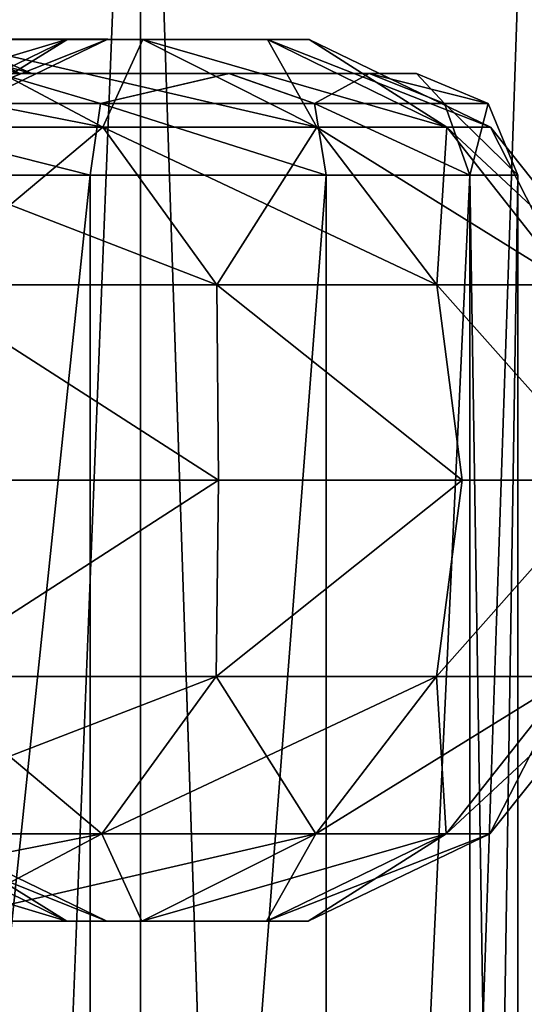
# Model space of a CAD drawing. Header units: metres. Extents: x -23 to 23, y -109 to 23.
# Tile 47 of 256: x 7.52 to 8.512, y -89.29 to -87.353. Entities that reach past the tile are written whole.
import ezdxf

# ---------------------------------------------------------------- set-up
doc = ezdxf.new("R2010")
doc.units = ezdxf.units.M
doc.layers.add('solid_509434_01', color=7, linetype='CONTINUOUS')

msp = doc.modelspace()

# ---------------------------------------------------------------- linework, layer by layer
at = {"layer": 'solid_509434_01'}
for points in [[(6.825164, -109.458969, 98.10862), (7.756783, -109.458969, 97.111214), (6.825531, -85.958969, 98.10836)], [(7.757113, -85.958969, 84.48912), (7.756783, -109.458969, 84.488785), (6.825164, -109.458969, 83.491379)], [(6.825531, -85.958969, 83.491638), (7.757113, -85.958969, 84.48912), (6.825164, -109.458969, 83.491379)], [(7.756783, -109.458969, 97.111214), (7.757113, -85.958969, 97.110878), (6.825531, -85.958969, 98.10836)], [(7.756783, -109.458969, 97.111214), (8.54393, -109.458969, 95.996208), (7.757113, -85.958969, 97.110878)], [(8.544194, -85.958969, 85.604164), (8.54393, -109.458969, 85.60379), (7.756783, -109.458969, 84.488785)], [(7.757113, -85.958969, 84.48912), (8.544194, -85.958969, 85.604164), (7.756783, -109.458969, 84.488785)], [(8.54393, -109.458969, 95.996208), (8.544194, -85.958969, 95.995842), (7.757113, -85.958969, 97.110878)], [(6.805078, -87.391548, 95.173355), (7.105357, -87.564133, 95.366333), (7.682892, -87.564133, 94.308662)], [(7.358206, -87.391548, 94.160378), (6.805078, -87.391548, 95.173355), (7.682892, -87.564133, 94.308662)], [(6.997558, -87.391106, 93.995674), (7.358206, -87.391548, 94.160378), (7.761542, -87.391548, 93.078995)], [(7.381125, -87.391106, 92.967293), (6.997558, -87.391106, 93.995674), (7.761542, -87.391548, 93.078995)], [(7.038271, -87.562889, 92.866623), (7.381125, -87.391106, 92.967293), (7.614434, -87.391106, 91.894791)], [(7.260743, -87.562889, 91.843941), (7.038271, -87.562889, 92.866623), (7.614434, -87.391106, 91.894791)], [(7.358206, -87.391548, 87.439621), (7.682892, -87.564133, 87.291344), (7.105357, -87.564133, 86.233665)], [(7.260743, -87.562889, 91.843941), (7.614434, -87.391106, 91.894791), (7.692735, -87.391106, 90.800003)], [(7.260743, -87.562889, 91.843941), (7.692735, -87.391106, 90.800003), (7.335406, -87.562889, 90.800003)], [(7.260743, -87.562889, 89.756065), (7.335406, -87.562889, 90.800003), (7.614434, -87.391106, 89.705208)], [(7.260743, -87.562889, 89.756065), (7.614434, -87.391106, 89.705208), (7.381125, -87.391106, 88.632706)], [(7.313224, -87.394089, 89.697708), (7.519532, -87.458969, 90.20369), (7.543284, -87.458969, 90.800003)], [(7.313224, -87.394089, 89.697708), (7.543284, -87.458969, 90.800003), (7.395829, -87.394089, 90.800003)], [(7.313224, -87.394089, 89.697708), (7.449625, -87.458969, 89.614967), (7.519532, -87.458969, 90.20369)], [(7.614434, -87.391106, 89.705208), (7.335406, -87.562889, 90.800003), (7.692735, -87.391106, 90.800003)], [(7.381125, -87.391106, 88.632706), (7.761542, -87.391548, 88.521004), (7.358206, -87.391548, 87.439621)], [(7.358206, -87.391548, 94.160378), (7.682892, -87.564133, 94.308662), (8.104026, -87.564133, 93.179558)], [(7.761542, -87.391548, 93.078995), (7.358206, -87.391548, 94.160378), (8.104026, -87.564133, 93.179558)], [(7.358206, -87.391548, 87.439621), (7.761542, -87.391548, 88.521004), (7.682892, -87.564133, 87.291344)], [(7.381125, -87.391106, 92.967293), (7.761542, -87.391548, 93.078995), (8.006875, -87.391548, 91.951218)], [(7.614434, -87.391106, 91.894791), (7.381125, -87.391106, 92.967293), (8.006875, -87.391548, 91.951218)], [(7.381125, -87.391106, 88.632706), (7.614434, -87.391106, 89.705208), (7.761542, -87.391548, 88.521004)], [(7.395829, -87.394089, 90.800003), (7.543284, -87.458969, 90.800003), (7.519528, -87.458969, 91.396347)], [(7.614434, -87.391106, 91.894791), (8.006875, -87.391548, 91.951218), (8.089211, -87.391548, 90.800003)], [(7.614434, -87.391106, 91.894791), (8.089211, -87.391548, 90.800003), (7.692735, -87.391106, 90.800003)], [(7.614434, -87.391106, 89.705208), (7.692735, -87.391106, 90.800003), (8.006875, -87.391548, 89.648788)], [(7.614434, -87.391106, 89.705208), (8.006875, -87.391548, 89.648788), (7.761542, -87.391548, 88.521004)], [(7.761542, -87.391548, 88.521004), (8.104026, -87.564133, 88.420441), (7.682892, -87.564133, 87.291344)], [(8.006875, -87.391548, 89.648788), (7.692735, -87.391106, 90.800003), (8.089211, -87.391548, 90.800003)], [(7.761542, -87.391548, 93.078995), (8.104026, -87.564133, 93.179558), (8.360185, -87.564133, 92.002014)], [(8.006875, -87.391548, 91.951218), (7.761542, -87.391548, 93.078995), (8.360185, -87.564133, 92.002014)], [(7.761542, -87.391548, 88.521004), (8.006875, -87.391548, 89.648788), (8.104026, -87.564133, 88.420441)], [(8.006875, -87.391548, 91.951218), (8.360185, -87.564133, 92.002014), (8.446155, -87.564133, 90.800003)], [(8.006875, -87.391548, 91.951218), (8.446155, -87.564133, 90.800003), (8.089211, -87.391548, 90.800003)], [(8.006875, -87.391548, 89.648788), (8.089211, -87.391548, 90.800003), (8.360185, -87.564133, 89.597984)], [(8.006875, -87.391548, 89.648788), (8.360185, -87.564133, 89.597984), (8.104026, -87.564133, 88.420441)], [(8.360185, -87.564133, 89.597984), (8.089211, -87.391548, 90.800003), (8.446155, -87.564133, 90.800003)], [(7.931403, -87.458969, 93.245979), (6.717698, -87.458969, 94.231262), (7.171704, -87.458969, 93.138344)], [(7.931403, -87.458969, 93.245979), (7.478093, -87.458969, 94.401131), (6.717698, -87.458969, 94.231262)], [(7.93134, -87.458969, 88.353813), (7.171727, -87.458969, 88.461723), (6.717736, -87.458969, 87.368813)], [(7.477999, -87.458969, 87.198677), (7.93134, -87.458969, 88.353813), (6.717736, -87.458969, 87.368813)], [(7.101375, -87.517548, 86.236221), (7.678586, -87.517548, 87.293304), (7.477999, -87.458969, 87.198677)], [(7.678586, -87.517548, 94.306694), (7.101375, -87.517548, 95.363777), (7.478093, -87.458969, 94.401131)], [(8.207376, -87.458969, 92.036537), (7.171704, -87.458969, 93.138344), (7.449616, -87.458969, 91.985092)], [(8.207376, -87.458969, 92.036537), (7.931403, -87.458969, 93.245979), (7.171704, -87.458969, 93.138344)], [(8.207343, -87.458969, 89.563248), (7.449625, -87.458969, 89.614967), (7.171727, -87.458969, 88.461723)], [(7.93134, -87.458969, 88.353813), (8.207343, -87.458969, 89.563248), (7.171727, -87.458969, 88.461723)], [(8.207376, -87.458969, 92.036537), (7.449616, -87.458969, 91.985092), (7.519528, -87.458969, 91.396347)], [(8.3, -87.458969, 90.800003), (7.519532, -87.458969, 90.20369), (7.449625, -87.458969, 89.614967)], [(8.207343, -87.458969, 89.563248), (8.3, -87.458969, 90.800003), (7.449625, -87.458969, 89.614967)], [(7.678586, -87.517548, 87.293304), (7.93134, -87.458969, 88.353813), (7.477999, -87.458969, 87.198677)], [(7.678586, -87.517548, 94.306694), (7.478093, -87.458969, 94.401131), (7.931403, -87.458969, 93.245979)], [(8.207376, -87.458969, 92.036537), (7.519528, -87.458969, 91.396347), (7.543284, -87.458969, 90.800003)], [(8.3, -87.458969, 90.800003), (7.543284, -87.458969, 90.800003), (7.519532, -87.458969, 90.20369)], [(8.207376, -87.458969, 92.036537), (7.543284, -87.458969, 90.800003), (8.3, -87.458969, 90.800003)], [(7.678586, -87.517548, 87.293304), (8.099483, -87.517548, 88.421776), (7.93134, -87.458969, 88.353813)], [(8.099483, -87.517548, 93.178223), (7.678586, -87.517548, 94.306694), (7.931403, -87.458969, 93.245979)], [(8.099483, -87.517548, 88.421776), (8.207343, -87.458969, 89.563248), (7.93134, -87.458969, 88.353813)], [(8.099483, -87.517548, 93.178223), (7.931403, -87.458969, 93.245979), (8.207376, -87.458969, 92.036537)], [(8.099483, -87.517548, 88.421776), (8.355499, -87.517548, 89.598663), (8.207343, -87.458969, 89.563248)], [(8.355499, -87.517548, 92.001343), (8.099483, -87.517548, 93.178223), (8.207376, -87.458969, 92.036537)], [(8.441421, -87.517548, 90.800003), (8.3, -87.458969, 90.800003), (8.207343, -87.458969, 89.563248)], [(8.355499, -87.517548, 89.598663), (8.441421, -87.517548, 90.800003), (8.207343, -87.458969, 89.563248)], [(8.355499, -87.517548, 92.001343), (8.207376, -87.458969, 92.036537), (8.3, -87.458969, 90.800003)], [(8.355499, -87.517548, 92.001343), (8.3, -87.458969, 90.800003), (8.441421, -87.517548, 90.800003)], [(7.101375, -87.517548, 86.236221), (7.022638, -87.658966, 86.011208), (7.658023, -87.658966, 87.111549)], [(7.101375, -87.517548, 95.363777), (7.658024, -87.658966, 94.488449), (7.022644, -87.658966, 95.588783)], [(7.678586, -87.517548, 94.306694), (7.658024, -87.658966, 94.488449), (7.101375, -87.517548, 95.363777)], [(7.101375, -87.517548, 86.236221), (7.658023, -87.658966, 87.111549), (7.678586, -87.517548, 87.293304)], [(7.678586, -87.517548, 87.293304), (7.658023, -87.658966, 87.111549), (8.122324, -87.658966, 88.294434)], [(7.678586, -87.517548, 94.306694), (8.122325, -87.658966, 93.305565), (7.658024, -87.658966, 94.488449)], [(8.099483, -87.517548, 93.178223), (8.122325, -87.658966, 93.305565), (7.678586, -87.517548, 94.306694)], [(7.678586, -87.517548, 87.293304), (8.122324, -87.658966, 88.294434), (8.099483, -87.517548, 88.421776)], [(8.099483, -87.517548, 93.178223), (8.405032, -87.658966, 92.067055), (8.122325, -87.658966, 93.305565)], [(8.355499, -87.517548, 92.001343), (8.405032, -87.658966, 92.067055), (8.099483, -87.517548, 93.178223)], [(8.099483, -87.517548, 88.421776), (8.122324, -87.658966, 88.294434), (8.405031, -87.658966, 89.532936)], [(8.099483, -87.517548, 88.421776), (8.405031, -87.658966, 89.532936), (8.355499, -87.517548, 89.598663)], [(8.355499, -87.517548, 89.598663), (8.405031, -87.658966, 89.532936), (8.5, -87.658966, 90.800003)], [(8.355499, -87.517548, 89.598663), (8.5, -87.658966, 90.800003), (8.441421, -87.517548, 90.800003)], [(8.355499, -87.517548, 92.001343), (8.441421, -87.517548, 90.800003), (8.405032, -87.658966, 92.067055)], [(8.441421, -87.517548, 90.800003), (8.5, -87.658966, 90.800003), (8.405032, -87.658966, 92.067055)], [(7.105357, -87.564133, 95.366333), (7.312787, -87.874611, 95.499641), (7.907182, -87.874611, 94.411087)], [(7.682892, -87.564133, 94.308662), (7.105357, -87.564133, 95.366333), (7.907182, -87.874611, 94.411087)], [(7.105357, -87.564133, 86.233665), (7.682892, -87.564133, 87.291344), (7.312787, -87.874611, 86.100357)], [(7.682892, -87.564133, 87.291344), (7.907182, -87.874611, 87.188911), (7.312787, -87.874611, 86.100357)], [(7.682892, -87.564133, 94.308662), (7.907182, -87.874611, 94.411087), (8.340611, -87.874611, 93.249023)], [(8.104026, -87.564133, 93.179558), (7.682892, -87.564133, 94.308662), (8.340611, -87.874611, 93.249023)], [(7.682892, -87.564133, 87.291344), (8.104026, -87.564133, 88.420441), (7.907182, -87.874611, 87.188911)], [(8.104026, -87.564133, 88.420441), (8.340611, -87.874611, 88.350975), (7.907182, -87.874611, 87.188911)], [(8.104026, -87.564133, 93.179558), (8.340611, -87.874611, 93.249023), (8.604247, -87.874611, 92.037102)], [(8.360185, -87.564133, 92.002014), (8.104026, -87.564133, 93.179558), (8.604247, -87.874611, 92.037102)], [(8.104026, -87.564133, 88.420441), (8.360185, -87.564133, 89.597984), (8.340611, -87.874611, 88.350975)], [(8.360185, -87.564133, 89.597984), (8.604247, -87.874611, 89.562897), (8.340611, -87.874611, 88.350975)], [(8.360185, -87.564133, 92.002014), (8.604247, -87.874611, 92.037102), (8.692727, -87.874611, 90.800003)], [(8.360185, -87.564133, 92.002014), (8.692727, -87.874611, 90.800003), (8.446155, -87.564133, 90.800003)], [(8.360185, -87.564133, 89.597984), (8.446155, -87.564133, 90.800003), (8.604247, -87.874611, 89.562897)], [(8.604247, -87.874611, 89.562897), (8.446155, -87.564133, 90.800003), (8.692727, -87.874611, 90.800003)], [(7.658023, -87.658966, 87.111549), (7.022638, -87.658966, 86.011208), (7.02303, -93.708969, 86.01178)], [(7.022644, -87.658966, 95.588783), (7.658024, -87.658966, 94.488449), (7.02303, -93.708969, 95.588219)], [(7.658024, -87.658966, 94.488449), (7.658236, -93.708969, 94.488014), (7.02303, -93.708969, 95.588219)], [(7.658023, -87.658966, 87.111549), (7.02303, -93.708969, 86.01178), (7.658236, -93.708969, 87.111992)], [(8.122324, -87.658966, 88.294434), (7.658023, -87.658966, 87.111549), (7.658236, -93.708969, 87.111992)], [(7.658024, -87.658966, 94.488449), (8.122325, -87.658966, 93.305565), (7.658236, -93.708969, 94.488014)], [(8.122325, -87.658966, 93.305565), (8.122369, -93.708969, 93.30542), (7.658236, -93.708969, 94.488014)], [(8.122324, -87.658966, 88.294434), (7.658236, -93.708969, 87.111992), (8.122369, -93.708969, 88.294579)], [(8.405031, -87.658966, 89.532936), (8.122324, -87.658966, 88.294434), (8.122369, -93.708969, 88.294579)], [(8.122325, -87.658966, 93.305565), (8.405032, -87.658966, 92.067055), (8.122369, -93.708969, 93.30542)], [(8.405032, -87.658966, 92.067055), (8.405062, -93.708969, 92.066856), (8.122369, -93.708969, 93.30542)], [(8.405031, -87.658966, 89.532936), (8.122369, -93.708969, 88.294579), (8.405062, -93.708969, 89.533142)], [(8.405031, -87.658966, 89.532936), (8.5, -93.708969, 90.800003), (8.5, -87.658966, 90.800003)], [(8.405031, -87.658966, 89.532936), (8.405062, -93.708969, 89.533142), (8.5, -93.708969, 90.800003)], [(8.405032, -87.658966, 92.067055), (8.5, -87.658966, 90.800003), (8.405062, -93.708969, 92.066856)], [(8.5, -87.658966, 90.800003), (8.5, -93.708969, 90.800003), (8.405062, -93.708969, 92.066856)], [(7.312787, -87.874611, 95.499641), (7.254376, -88.258965, 95.745949), (7.910507, -88.258965, 94.609497)], [(7.312787, -87.874611, 86.100357), (7.910507, -88.258965, 86.990501), (7.254376, -88.258965, 85.85405)], [(7.907182, -87.874611, 94.411087), (7.312787, -87.874611, 95.499641), (7.910507, -88.258965, 94.609497)], [(7.312787, -87.874611, 86.100357), (7.907182, -87.874611, 87.188911), (7.910507, -88.258965, 86.990501)], [(7.907182, -87.874611, 94.411087), (7.910507, -88.258965, 94.609497), (8.389929, -88.258965, 93.387947)], [(8.340611, -87.874611, 93.249023), (7.907182, -87.874611, 94.411087), (8.389929, -88.258965, 93.387947)], [(7.907182, -87.874611, 87.188911), (8.389929, -88.258965, 88.212051), (7.910507, -88.258965, 86.990501)], [(7.907182, -87.874611, 87.188911), (8.340611, -87.874611, 88.350975), (8.389929, -88.258965, 88.212051)], [(8.340611, -87.874611, 93.249023), (8.389929, -88.258965, 93.387947), (8.681934, -88.258965, 92.108589)], [(8.604247, -87.874611, 92.037102), (8.340611, -87.874611, 93.249023), (8.681934, -88.258965, 92.108589)], [(8.340611, -87.874611, 88.350975), (8.681934, -88.258965, 89.491409), (8.389929, -88.258965, 88.212051)], [(8.340611, -87.874611, 88.350975), (8.604247, -87.874611, 89.562897), (8.681934, -88.258965, 89.491409)], [(7.910507, -88.258965, 94.609497), (7.254376, -88.258965, 95.745949), (7.31206, -88.645126, 95.499176)], [(7.254376, -88.258965, 85.85405), (7.910507, -88.258965, 86.990501), (7.31206, -88.645126, 86.100822)], [(7.910507, -88.258965, 94.609497), (7.31206, -88.645126, 95.499176), (7.906396, -88.645126, 94.410728)], [(7.910507, -88.258965, 86.990501), (7.906396, -88.645126, 87.18927), (7.31206, -88.645126, 86.100822)], [(8.389929, -88.258965, 93.387947), (7.906396, -88.645126, 94.410728), (8.339781, -88.645126, 93.248779)], [(8.389929, -88.258965, 93.387947), (7.910507, -88.258965, 94.609497), (7.906396, -88.645126, 94.410728)], [(8.389929, -88.258965, 88.212051), (8.339781, -88.645126, 88.351219), (7.906396, -88.645126, 87.18927)], [(7.910507, -88.258965, 86.990501), (8.389929, -88.258965, 88.212051), (7.906396, -88.645126, 87.18927)], [(8.681934, -88.258965, 92.108589), (8.339781, -88.645126, 93.248779), (8.603392, -88.645126, 92.03698)], [(8.681934, -88.258965, 92.108589), (8.389929, -88.258965, 93.387947), (8.339781, -88.645126, 93.248779)], [(8.681934, -88.258965, 89.491409), (8.603392, -88.645126, 89.563019), (8.339781, -88.645126, 88.351219)], [(8.389929, -88.258965, 88.212051), (8.681934, -88.258965, 89.491409), (8.339781, -88.645126, 88.351219)], [(7.597316, -89.793175, 90.800003), (7.30839, -88.622147, 90.800003), (7.226761, -88.622147, 91.889259)], [(7.51246, -89.793175, 91.93232), (7.597316, -89.793175, 90.800003), (7.226761, -88.622147, 91.889259)], [(7.51246, -89.793175, 89.667679), (7.30839, -88.622147, 90.800003), (7.597316, -89.793175, 90.800003)], [(7.31206, -88.645126, 95.499176), (7.104044, -88.955048, 95.365494), (7.681472, -88.955048, 94.308014)], [(7.906396, -88.645126, 87.18927), (7.681472, -88.955048, 87.291992), (7.104044, -88.955048, 86.234505)], [(7.31206, -88.645126, 86.100822), (7.906396, -88.645126, 87.18927), (7.104044, -88.955048, 86.234505)], [(7.906396, -88.645126, 94.410728), (7.31206, -88.645126, 95.499176), (7.681472, -88.955048, 94.308014)], [(7.906396, -88.645126, 94.410728), (7.681472, -88.955048, 94.308014), (8.102529, -88.955048, 93.179115)], [(8.339781, -88.645126, 88.351219), (8.102529, -88.955048, 88.420883), (7.681472, -88.955048, 87.291992)], [(7.906396, -88.645126, 87.18927), (8.339781, -88.645126, 88.351219), (7.681472, -88.955048, 87.291992)], [(8.339781, -88.645126, 93.248779), (7.906396, -88.645126, 94.410728), (8.102529, -88.955048, 93.179115)], [(8.339781, -88.645126, 93.248779), (8.102529, -88.955048, 93.179115), (8.35864, -88.955048, 92.001793)], [(8.603392, -88.645126, 89.563019), (8.35864, -88.955048, 89.598206), (8.102529, -88.955048, 88.420883)], [(8.339781, -88.645126, 88.351219), (8.603392, -88.645126, 89.563019), (8.102529, -88.955048, 88.420883)], [(8.603392, -88.645126, 92.03698), (8.339781, -88.645126, 93.248779), (8.35864, -88.955048, 92.001793)], [(8.603392, -88.645126, 92.03698), (8.35864, -88.955048, 92.001793), (8.444593, -88.955048, 90.800003)], [(8.35864, -88.955048, 89.598206), (8.691862, -88.645126, 90.800003), (8.444593, -88.955048, 90.800003)], [(8.603392, -88.645126, 89.563019), (8.691862, -88.645126, 90.800003), (8.35864, -88.955048, 89.598206)], [(8.603392, -88.645126, 92.03698), (8.444593, -88.955048, 90.800003), (8.691862, -88.645126, 90.800003)], [(7.681472, -88.955048, 87.291992), (7.356435, -89.126831, 87.44043), (6.80344, -89.126831, 86.427696)], [(7.104044, -88.955048, 86.234505), (7.681472, -88.955048, 87.291992), (6.80344, -89.126831, 86.427696)], [(7.612507, -89.126389, 89.70549), (7.259198, -88.953804, 89.756287), (7.036774, -88.953804, 88.733818)], [(7.379257, -89.126389, 88.633255), (7.612507, -89.126389, 89.70549), (7.036774, -88.953804, 88.733818)], [(7.681472, -88.955048, 94.308014), (7.104044, -88.955048, 95.365494), (7.356435, -89.126831, 94.159569)], [(7.612507, -89.126389, 91.894516), (7.259198, -88.953804, 91.843712), (7.333846, -88.953804, 90.800003)], [(7.259198, -88.953804, 89.756287), (7.690788, -89.126389, 90.800003), (7.333846, -88.953804, 90.800003)], [(7.612507, -89.126389, 91.894516), (7.379257, -89.126389, 92.966743), (7.259198, -88.953804, 91.843712)], [(7.612507, -89.126389, 89.70549), (7.690788, -89.126389, 90.800003), (7.259198, -88.953804, 89.756287)], [(7.612507, -89.126389, 91.894516), (7.333846, -88.953804, 90.800003), (7.690788, -89.126389, 90.800003)], [(7.681472, -88.955048, 94.308014), (7.356435, -89.126831, 94.159569), (7.759674, -89.126831, 93.078445)], [(8.102529, -88.955048, 88.420883), (7.759674, -89.126831, 88.521553), (7.356435, -89.126831, 87.44043)], [(7.681472, -88.955048, 87.291992), (8.102529, -88.955048, 88.420883), (7.356435, -89.126831, 87.44043)], [(8.102529, -88.955048, 93.179115), (7.681472, -88.955048, 94.308014), (7.759674, -89.126831, 93.078445)], [(8.102529, -88.955048, 93.179115), (7.759674, -89.126831, 93.078445), (8.004948, -89.126831, 91.950935)], [(8.35864, -88.955048, 89.598206), (8.004948, -89.126831, 89.649063), (7.759674, -89.126831, 88.521553)], [(8.102529, -88.955048, 88.420883), (8.35864, -88.955048, 89.598206), (7.759674, -89.126831, 88.521553)], [(8.35864, -88.955048, 92.001793), (8.004948, -89.126831, 91.950935), (8.087265, -89.126831, 90.800003)], [(8.004948, -89.126831, 89.649063), (8.444593, -88.955048, 90.800003), (8.087265, -89.126831, 90.800003)], [(8.35864, -88.955048, 92.001793), (8.102529, -88.955048, 93.179115), (8.004948, -89.126831, 91.950935)], [(8.35864, -88.955048, 89.598206), (8.444593, -88.955048, 90.800003), (8.004948, -89.126831, 89.649063)], [(8.35864, -88.955048, 92.001793), (8.087265, -89.126831, 90.800003), (8.444593, -88.955048, 90.800003)], [(7.759674, -89.126831, 88.521553), (7.379257, -89.126389, 88.633255), (6.995787, -89.126389, 87.605133)], [(7.356435, -89.126831, 87.44043), (7.759674, -89.126831, 88.521553), (6.995787, -89.126389, 87.605133)], [(7.759674, -89.126831, 93.078445), (7.356435, -89.126831, 94.159569), (7.379257, -89.126389, 92.966743)], [(7.759674, -89.126831, 93.078445), (7.379257, -89.126389, 92.966743), (7.612507, -89.126389, 91.894516)], [(8.004948, -89.126831, 89.649063), (7.612507, -89.126389, 89.70549), (7.379257, -89.126389, 88.633255)], [(7.759674, -89.126831, 88.521553), (8.004948, -89.126831, 89.649063), (7.379257, -89.126389, 88.633255)], [(8.004948, -89.126831, 91.950935), (7.612507, -89.126389, 91.894516), (7.690788, -89.126389, 90.800003)], [(7.612507, -89.126389, 89.70549), (8.087265, -89.126831, 90.800003), (7.690788, -89.126389, 90.800003)], [(8.004948, -89.126831, 91.950935), (7.759674, -89.126831, 93.078445), (7.612507, -89.126389, 91.894516)], [(8.004948, -89.126831, 89.649063), (8.087265, -89.126831, 90.800003), (7.612507, -89.126389, 89.70549)], [(8.004948, -89.126831, 91.950935), (7.690788, -89.126389, 90.800003), (8.087265, -89.126831, 90.800003)]]:
    msp.add_3dface(points, dxfattribs=at)

doc.saveas('drawing.dxf')
